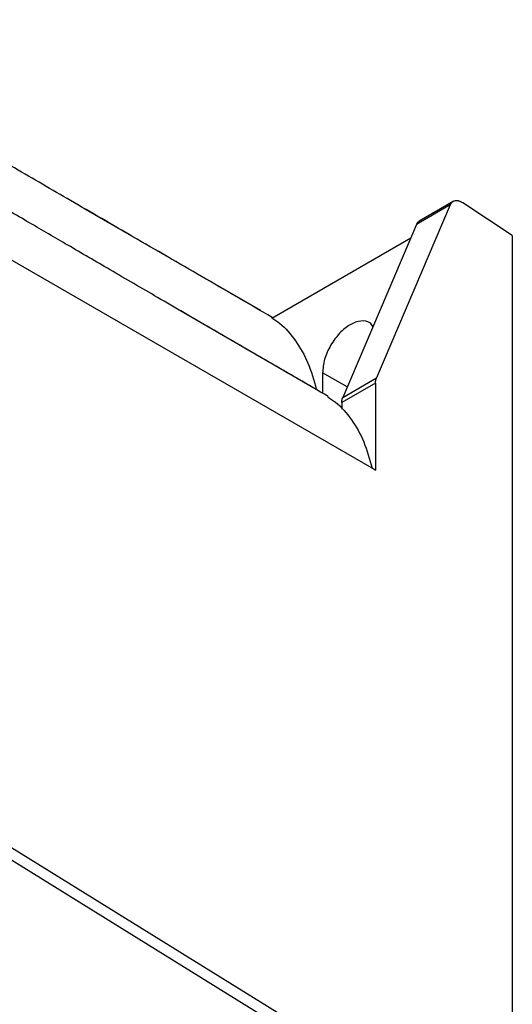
# Model space of a CAD drawing. Header units: millimetres. Extents: x 156812 to 157936, y 112087 to 113571.
# Tile 92 of 204: x 157884 to 157936, y 112411 to 112514. Entities that reach past the tile are written whole.
import ezdxf

# ---------------------------------------------------------------- set-up
doc = ezdxf.new("R2010")
doc.units = ezdxf.units.MM

msp = doc.modelspace()

# ---------------------------------------------------------------- linework, layer by layer
at = {"color": 7, "linetype": 'Continuous', "lineweight": 25}
for p, q in [((157929.51, 112494.94), (157921.79, 112476.83)), ((157929.51, 112494.94), (157925.98, 112492.89)), ((157929.82, 112495.3), (157926.24, 112493.23)), ((157930.82, 112495.14), (157930.78, 112495.17)), ((157936.01, 112491.72), (157930.82, 112495.14)), ((157891.12, 112494.61), (157909.65, 112483.91)), ((157925.98, 112492.89), (157918.25, 112474.79)), ((157910.84, 112483.1), (157925.38, 112491.49)), ((157936.01, 112491.72), (157936.01, 112395.22)), ((157921.33, 112467.39), (157882.98, 112489.52)), ((157900.94, 112484.05), (157915.49, 112475.65)), ((157916.14, 112477.37), (157916.14, 112475.23)), ((157918.72, 112475.89), (157916.14, 112477.37)), ((157918.25, 112474.79), (157921.79, 112476.83)), ((157921.69, 112476.28), (157918.15, 112474.24)), ((157921.69, 112476.28), (157921.69, 112467.18)), ((157918.15, 112474.24), (157918.15, 112473.56)), ((157867.95, 112437.35), (157936.01, 112395.22)), ((157934.88, 112394.57), (157880.88, 112428))]:
    msp.add_line(p, q, dxfattribs=at)
at = {"color": 7, "linetype": 'Continuous', "lineweight": 25, "flags": 128}
msp.add_lwpolyline([(157921.33, 112467.39), (157921.53, 112467.27), (157921.69, 112467.18)], dxfattribs=at)
at = {"color": 7, "linetype": 'Continuous', "lineweight": 25}
for points, knots in [([(157910.86, 112483.17), (157908.4, 112484.59), (157903.56, 112487.39), (157896.53, 112491.47), (157890.01, 112495.25), (157884.14, 112498.66), (157879.21, 112501.53), (157874.86, 112504.06), (157870.84, 112506.4), (157866.48, 112508.92), (157861.88, 112511.59), (157858.75, 112513.41), (157857.18, 112514.32)], [0, 0, 0, 0, 0.13967, 0.275243, 0.397309, 0.50611, 0.601844, 0.669581, 0.742608, 0.823229, 0.911373, 1, 1, 1, 1]), ([(157916.72, 112474.9), (157914.65, 112476.1), (157910.56, 112478.46), (157904.62, 112481.91), (157899.08, 112485.13), (157894.1, 112488.03), (157889.63, 112490.63), (157885.31, 112493.15), (157880.9, 112495.71), (157876.14, 112498.47), (157872.87, 112500.37), (157871.2, 112501.34)], [0, 0, 0, 0, 0.138844, 0.274755, 0.39705, 0.505999, 0.601822, 0.687174, 0.7821, 0.888823, 1, 1, 1, 1]), ([(157930.78, 112495.17), (157930.75, 112495.19), (157930.68, 112495.23), (157930.59, 112495.27), (157930.5, 112495.31), (157930.41, 112495.34), (157930.3, 112495.37), (157930.16, 112495.38), (157930, 112495.37), (157929.85, 112495.32), (157929.71, 112495.23), (157929.59, 112495.1), (157929.54, 112494.99), (157929.51, 112494.94)], [0, 0, 0, 0, 0.05675, 0.113214, 0.169653, 0.226325, 0.283488, 0.39081, 0.498719, 0.629071, 0.760025, 0.879871, 1, 1, 1, 1]), ([(157926.29, 112493.23), (157926.25, 112493.22), (157926.11, 112493.16), (157926.03, 112493), (157925.98, 112492.89)], [0, 0, 0, 0, 0.290523, 1, 1, 1, 1]), ([(157910.82, 112483.11), (157911.1, 112482.93), (157912.06, 112482.32), (157913.36, 112480.75), (157914.7, 112478.48), (157915.23, 112476.59), (157915.49, 112475.65)], [0, 0, 0, 0, 0.121302, 0.414778, 0.707676, 1, 1, 1, 1]), ([(157921.42, 112482.22), (157921.32, 112482.36), (157921.03, 112482.77), (157920.17, 112482.86), (157919.04, 112482.49), (157917.9, 112481.56), (157916.94, 112480.27), (157916.27, 112478.76), (157916.18, 112477.84), (157916.14, 112477.37)], [0, 0, 0, 0, 0.0808395, 0.2340329, 0.3872263, 0.5404198, 0.6936132, 0.8468066, 1, 1, 1, 1]), ([(157921.69, 112476.28), (157921.69, 112476.31), (157921.69, 112476.38), (157921.7, 112476.48), (157921.71, 112476.57), (157921.73, 112476.66), (157921.76, 112476.75), (157921.78, 112476.8), (157921.79, 112476.83)], [0, 0, 0, 0, 0.164933, 0.330558, 0.496876, 0.663889, 0.831597, 1, 1, 1, 1]), ([(157916.68, 112474.84), (157916.95, 112474.67), (157917.91, 112474.06), (157919.21, 112472.5), (157920.55, 112470.23), (157921.07, 112468.33), (157921.33, 112467.39)], [0, 0, 0, 0, 0.11925, 0.413467, 0.707023, 1, 1, 1, 1]), ([(157918.15, 112474.24), (157918.15, 112474.27), (157918.15, 112474.34), (157918.16, 112474.44), (157918.18, 112474.53), (157918.2, 112474.62), (157918.22, 112474.71), (157918.24, 112474.76), (157918.25, 112474.79)], [0, 0, 0, 0, 0.167811, 0.334246, 0.499989, 0.665735, 0.832177, 1, 1, 1, 1])]:
    msp.add_open_spline(points, degree=3, knots=knots, dxfattribs=at)

doc.saveas('drawing.dxf')
